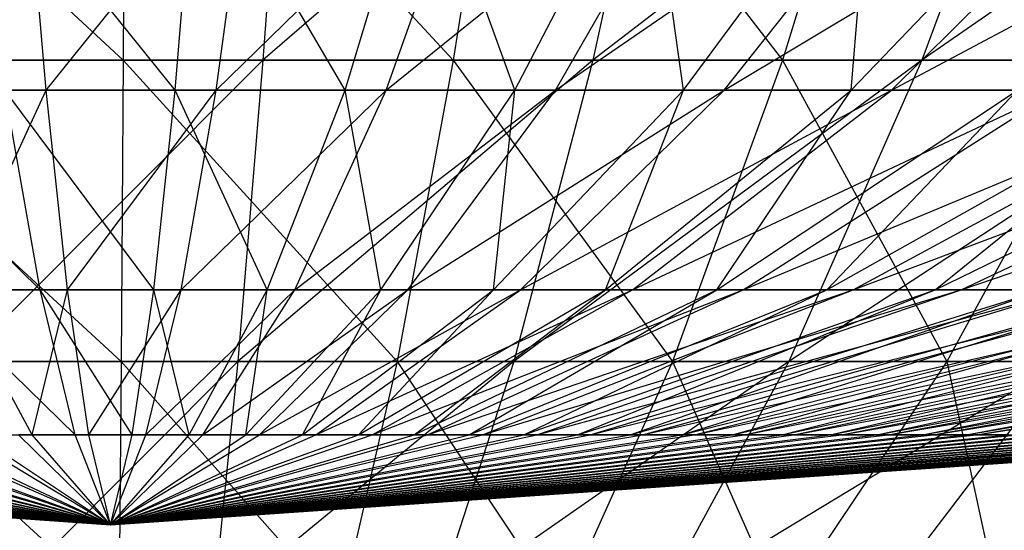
# Model space of a CAD drawing. Extents: x -125 to 125, y -143 to 0.
# Tile 98 of 256: x -0.173 to 1.704, y -141.887 to -140.914. Entities that reach past the tile are written whole.
import ezdxf

# ---------------------------------------------------------------- set-up
doc = ezdxf.new("R2010")
doc.units = 0
doc.header["$LTSCALE"] = 25.4
doc.layers.get('0').update_dxf_attribs({"linetype": 'CONTINUOUS'})

# ---------------------------------------------------------------- blocks, each defined once
blk = doc.blocks.new('NL2500027000_STL_3')
at = {"color": 0}
for p, q in [((-0.7031, -140.3154, 17.3291), (0.0242, -140.9914, 14.9226)), ((-0.7031, -140.3154, 17.3291), (0.0242, -140.9914, 14.9226)), ((0.0281, -140.3154, 17.3433), (0.0242, -140.9914, 14.9226)), ((0.0281, -140.3154, 17.3433), (0.0242, -140.9914, 14.9226)), ((0.0281, -140.3154, 17.3433), (0.6532, -140.9914, 14.9083)), ((0.0281, -140.3154, 17.3433), (0.6532, -140.9914, 14.9083)), ((0.3376, -140.3154, -17.3401), (0.2905, -140.9914, -14.9198)), ((0.3376, -140.3154, -17.3401), (0.2905, -140.9914, -14.9198)), ((1.0683, -140.3154, -17.3104), (0.2905, -140.9914, -14.9198)), ((1.0683, -140.3154, -17.3104), (0.2905, -140.9914, -14.9198)), ((0.7592, -140.3154, 17.3267), (0.6532, -140.9914, 14.9083)), ((0.7592, -140.3154, 17.3267), (0.6532, -140.9914, 14.9083)), ((0.7592, -140.3154, 17.3267), (1.2811, -140.9914, 14.8675)), ((0.7592, -140.3154, 17.3267), (1.2811, -140.9914, 14.8675)), ((1.0683, -140.3154, -17.3104), (0.9192, -140.9914, -14.8943)), ((1.0683, -140.3154, -17.3104), (0.9192, -140.9914, -14.8943)), ((1.7971, -140.3154, -17.25), (0.9192, -140.9914, -14.8943)), ((1.7971, -140.3154, -17.25), (0.9192, -140.9914, -14.8943)), ((1.4889, -140.3154, 17.2793), (1.2811, -140.9914, 14.8675)), ((1.4889, -140.3154, 17.2793), (1.2811, -140.9914, 14.8675)), ((1.7971, -140.3154, -17.25), (1.5462, -140.9914, -14.8423)), ((1.7971, -140.3154, -17.25), (1.5462, -140.9914, -14.8423)), ((2.5227, -140.3154, -17.1589), (1.5462, -140.9914, -14.8423)), ((2.5227, -140.3154, -17.1589), (1.5462, -140.9914, -14.8423)), ((0.123, -141.0482, 7.4324), (-0.2675, -140.5635, 9.8769)), ((0.123, -141.0482, 7.4324), (-0.2675, -140.5635, 9.8769)), ((-0.123, -141.0482, -7.4324), (-0.1636, -140.5635, -9.8792)), ((-0.123, -141.0482, -7.4324), (-0.1636, -140.5635, -9.8792)), ((-0.123, -141.0482, -7.4324), (0.2675, -140.5635, -9.8769)), ((-0.123, -141.0482, -7.4324), (0.2675, -140.5635, -9.8769)), ((0.123, -141.0482, 7.4324), (0.1636, -140.5635, 9.8792)), ((0.123, -141.0482, 7.4324), (0.1636, -140.5635, 9.8792)), ((0.4471, -141.0482, 7.42), (0.1636, -140.5635, 9.8792)), ((0.4471, -141.0482, 7.42), (0.1636, -140.5635, 9.8792)), ((0.2013, -141.0482, -7.4307), (0.2675, -140.5635, -9.8769)), ((0.2013, -141.0482, -7.4307), (0.2675, -140.5635, -9.8769)), ((0.2013, -141.0482, -7.4307), (0.6981, -140.5635, -9.8558)), ((0.2013, -141.0482, -7.4307), (0.6981, -140.5635, -9.8558)), ((0.4471, -141.0482, 7.42), (0.5943, -140.5635, 9.8626)), ((0.4471, -141.0482, 7.42), (0.5943, -140.5635, 9.8626)), ((0.5252, -141.0482, -7.4149), (0.6981, -140.5635, -9.8558)), ((0.5252, -141.0482, -7.4149), (0.6981, -140.5635, -9.8558)), ((0.5252, -141.0482, -7.4149), (1.1273, -140.5635, -9.816)), ((0.5252, -141.0482, -7.4149), (1.1273, -140.5635, -9.816)), ((0.7704, -141.0482, 7.3934), (0.5943, -140.5635, 9.8626)), ((0.7704, -141.0482, 7.3934), (0.5943, -140.5635, 9.8626)), ((0.7704, -141.0482, 7.3934), (1.024, -140.5635, 9.8273)), ((0.7704, -141.0482, 7.3934), (1.024, -140.5635, 9.8273)), ((0.8481, -141.0482, -7.3849), (1.1273, -140.5635, -9.816)), ((0.8481, -141.0482, -7.3849), (1.1273, -140.5635, -9.816)), ((0.8481, -141.0482, -7.3849), (1.5544, -140.5635, -9.7575)), ((0.8481, -141.0482, -7.3849), (1.5544, -140.5635, -9.7575)), ((1.0921, -141.0482, 7.3528), (1.024, -140.5635, 9.8273)), ((1.0921, -141.0482, 7.3528), (1.024, -140.5635, 9.8273)), ((1.0921, -141.0482, 7.3528), (1.4516, -140.5635, 9.7733)), ((1.0921, -141.0482, 7.3528), (1.4516, -140.5635, 9.7733)), ((1.1695, -141.0482, -7.3409), (1.5544, -140.5635, -9.7575)), ((1.1695, -141.0482, -7.3409), (1.5544, -140.5635, -9.7575)), ((1.1695, -141.0482, -7.3409), (1.9786, -140.5635, -9.6804)), ((1.1695, -141.0482, -7.3409), (1.9786, -140.5635, -9.6804)), ((1.4118, -141.0482, 7.2981), (1.8766, -140.5635, 9.7007)), ((1.4118, -141.0482, 7.2981), (1.8766, -140.5635, 9.7007)), ((1.4118, -141.0482, 7.2981), (1.4516, -140.5635, 9.7733)), ((1.4118, -141.0482, 7.2981), (1.4516, -140.5635, 9.7733)), ((1.4885, -141.0482, -7.2829), (1.9786, -140.5635, -9.6804)), ((1.4885, -141.0482, -7.2829), (1.9786, -140.5635, -9.6804)), ((1.4885, -141.0482, -7.2829), (2.3989, -140.5635, -9.5849)), ((1.4885, -141.0482, -7.2829), (2.3989, -140.5635, -9.5849)), ((-0.6049, -140.9914, 14.9104), (0.0242, -140.9914, 14.9226)), ((-0.6049, -140.9914, 14.9104), (0.0242, -140.9914, 14.9226)), ((-0.6049, -140.9914, 14.9104), (0.0202, -141.5653, 12.4757)), ((-0.6049, -140.9914, 14.9104), (0.0202, -141.5653, 12.4757)), ((0.2905, -140.9914, -14.9198), (-0.3388, -140.9914, -14.9188)), ((0.2905, -140.9914, -14.9198), (-0.3388, -140.9914, -14.9188)), ((0.2905, -140.9914, -14.9198), (-0.2832, -141.5653, -12.4725)), ((0.2905, -140.9914, -14.9198), (-0.2832, -141.5653, -12.4725)), ((0.0242, -140.9914, 14.9226), (0.0202, -141.5653, 12.4757)), ((0.0242, -140.9914, 14.9226), (0.0202, -141.5653, 12.4757)), ((0.0242, -140.9914, 14.9226), (0.6532, -140.9914, 14.9083)), ((0.0242, -140.9914, 14.9226), (0.6532, -140.9914, 14.9083)), ((0.0242, -140.9914, 14.9226), (0.5461, -141.5653, 12.4638)), ((0.0242, -140.9914, 14.9226), (0.5461, -141.5653, 12.4638)), ((0.2905, -140.9914, -14.9198), (0.2428, -141.5653, -12.4734)), ((0.2905, -140.9914, -14.9198), (0.2428, -141.5653, -12.4734)), ((0.9192, -140.9914, -14.8943), (0.2428, -141.5653, -12.4734)), ((0.9192, -140.9914, -14.8943), (0.2428, -141.5653, -12.4734)), ((0.9192, -140.9914, -14.8943), (0.2905, -140.9914, -14.9198)), ((0.9192, -140.9914, -14.8943), (0.2905, -140.9914, -14.9198)), ((0.6532, -140.9914, 14.9083), (0.5461, -141.5653, 12.4638)), ((0.6532, -140.9914, 14.9083), (0.5461, -141.5653, 12.4638)), ((0.6532, -140.9914, 14.9083), (1.2811, -140.9914, 14.8675)), ((0.6532, -140.9914, 14.9083), (1.2811, -140.9914, 14.8675)), ((0.6532, -140.9914, 14.9083), (1.0711, -141.5653, 12.4297)), ((0.6532, -140.9914, 14.9083), (1.0711, -141.5653, 12.4297)), ((0.9192, -140.9914, -14.8943), (0.7685, -141.5653, -12.4521)), ((0.9192, -140.9914, -14.8943), (0.7685, -141.5653, -12.4521)), ((1.5462, -140.9914, -14.8423), (0.7685, -141.5653, -12.4521)), ((1.5462, -140.9914, -14.8423), (0.7685, -141.5653, -12.4521)), ((1.5462, -140.9914, -14.8423), (0.9192, -140.9914, -14.8943)), ((1.5462, -140.9914, -14.8423), (0.9192, -140.9914, -14.8943)), ((1.2811, -140.9914, 14.8675), (1.0711, -141.5653, 12.4297)), ((1.2811, -140.9914, 14.8675), (1.0711, -141.5653, 12.4297)), ((1.2811, -140.9914, 14.8675), (1.9068, -140.9914, 14.8003)), ((1.2811, -140.9914, 14.8675), (1.9068, -140.9914, 14.8003)), ((1.2811, -140.9914, 14.8675), (1.5941, -141.5653, 12.3735)), ((1.2811, -140.9914, 14.8675), (1.5941, -141.5653, 12.3735)), ((1.5462, -140.9914, -14.8423), (1.2927, -141.5653, -12.4086)), ((1.5462, -140.9914, -14.8423), (1.2927, -141.5653, -12.4086)), ((2.1706, -140.9914, -14.7639), (1.2927, -141.5653, -12.4086)), ((2.1706, -140.9914, -14.7639), (1.2927, -141.5653, -12.4086)), ((2.1706, -140.9914, -14.7639), (1.5462, -140.9914, -14.8423)), ((2.1706, -140.9914, -14.7639), (1.5462, -140.9914, -14.8423)), ((1.9068, -140.9914, 14.8003), (1.5941, -141.5653, 12.3735)), ((1.9068, -140.9914, 14.8003), (1.5941, -141.5653, 12.3735)), ((-0.1345, -141.4291, 4.9662), (-0.5252, -141.0482, 7.4149)), ((-0.1345, -141.4291, 4.9662), (-0.5252, -141.0482, 7.4149)), ((-0.4471, -141.0482, -7.42), (-0.123, -141.0482, -7.4324)), ((-0.4471, -141.0482, -7.42), (-0.123, -141.0482, -7.4324)), ((-0.2988, -141.4291, -4.9591), (-0.123, -141.0482, -7.4324)), ((-0.2988, -141.4291, -4.9591), (-0.123, -141.0482, -7.4324)), ((0.123, -141.0482, 7.4324), (-0.2013, -141.0482, 7.4307)), ((0.123, -141.0482, 7.4324), (-0.2013, -141.0482, 7.4307)), ((0.0822, -141.4291, 4.9674), (-0.2013, -141.0482, 7.4307)), ((0.0822, -141.4291, 4.9674), (-0.2013, -141.0482, 7.4307)), ((-0.1345, -141.4291, 4.9662), (-0.2013, -141.0482, 7.4307)), ((-0.1345, -141.4291, 4.9662), (-0.2013, -141.0482, 7.4307)), ((-0.0822, -141.4291, -4.9674), (-0.123, -141.0482, -7.4324)), ((-0.123, -141.0482, -7.4324), (0.2013, -141.0482, -7.4307)), ((-0.123, -141.0482, -7.4324), (0.2013, -141.0482, -7.4307)), ((-0.0822, -141.4291, -4.9674), (-0.123, -141.0482, -7.4324)), ((-0.0822, -141.4291, -4.9674), (0.2013, -141.0482, -7.4307)), ((-0.0822, -141.4291, -4.9674), (0.2013, -141.0482, -7.4307)), ((0.0822, -141.4291, 4.9674), (0.123, -141.0482, 7.4324)), ((0.0822, -141.4291, 4.9674), (0.123, -141.0482, 7.4324)), ((0.4471, -141.0482, 7.42), (0.123, -141.0482, 7.4324)), ((0.4471, -141.0482, 7.42), (0.123, -141.0482, 7.4324)), ((0.2988, -141.4291, 4.9591), (0.123, -141.0482, 7.4324)), ((0.2988, -141.4291, 4.9591), (0.123, -141.0482, 7.4324)), ((0.1345, -141.4291, -4.9662), (0.2013, -141.0482, -7.4307)), ((0.1345, -141.4291, -4.9662), (0.2013, -141.0482, -7.4307)), ((0.1345, -141.4291, -4.9662), (0.5252, -141.0482, -7.4149)), ((0.1345, -141.4291, -4.9662), (0.5252, -141.0482, -7.4149)), ((0.2013, -141.0482, -7.4307), (0.5252, -141.0482, -7.4149)), ((0.2013, -141.0482, -7.4307), (0.5252, -141.0482, -7.4149)), ((0.2988, -141.4291, 4.9591), (0.4471, -141.0482, 7.42)), ((0.2988, -141.4291, 4.9591), (0.4471, -141.0482, 7.42)), ((0.351, -141.4291, -4.9556), (0.5252, -141.0482, -7.4149)), ((0.351, -141.4291, -4.9556), (0.5252, -141.0482, -7.4149)), ((0.351, -141.4291, -4.9556), (0.8481, -141.0482, -7.3849)), ((0.351, -141.4291, -4.9556), (0.8481, -141.0482, -7.3849)), ((0.7704, -141.0482, 7.3934), (0.4471, -141.0482, 7.42)), ((0.7704, -141.0482, 7.3934), (0.4471, -141.0482, 7.42)), ((0.5149, -141.4291, 4.9413), (0.4471, -141.0482, 7.42)), ((0.5149, -141.4291, 4.9413), (0.4471, -141.0482, 7.42)), ((0.5149, -141.4291, 4.9413), (0.7704, -141.0482, 7.3934)), ((0.5149, -141.4291, 4.9413), (0.7704, -141.0482, 7.3934)), ((0.5252, -141.0482, -7.4149), (0.8481, -141.0482, -7.3849)), ((0.5252, -141.0482, -7.4149), (0.8481, -141.0482, -7.3849)), ((0.5668, -141.4291, -4.9356), (0.8481, -141.0482, -7.3849)), ((0.5668, -141.4291, -4.9356), (0.8481, -141.0482, -7.3849)), ((0.5668, -141.4291, -4.9356), (1.1695, -141.0482, -7.3409)), ((0.5668, -141.4291, -4.9356), (1.1695, -141.0482, -7.3409)), ((0.7299, -141.4291, 4.9141), (1.0921, -141.0482, 7.3528)), ((0.7299, -141.4291, 4.9141), (1.0921, -141.0482, 7.3528)), ((0.7299, -141.4291, 4.9141), (0.7704, -141.0482, 7.3934)), ((0.7299, -141.4291, 4.9141), (0.7704, -141.0482, 7.3934)), ((1.0921, -141.0482, 7.3528), (0.7704, -141.0482, 7.3934)), ((1.0921, -141.0482, 7.3528), (0.7704, -141.0482, 7.3934)), ((0.7816, -141.4291, -4.9062), (1.1695, -141.0482, -7.3409)), ((0.7816, -141.4291, -4.9062), (1.1695, -141.0482, -7.3409)), ((0.7816, -141.4291, -4.9062), (1.4885, -141.0482, -7.2829)), ((0.7816, -141.4291, -4.9062), (1.4885, -141.0482, -7.2829)), ((0.8481, -141.0482, -7.3849), (1.1695, -141.0482, -7.3409)), ((0.8481, -141.0482, -7.3849), (1.1695, -141.0482, -7.3409)), ((0.9436, -141.4291, 4.8776), (1.4118, -141.0482, 7.2981)), ((0.9436, -141.4291, 4.8776), (1.4118, -141.0482, 7.2981)), ((0.9436, -141.4291, 4.8776), (1.0921, -141.0482, 7.3528)), ((0.9436, -141.4291, 4.8776), (1.0921, -141.0482, 7.3528)), ((0.9948, -141.4291, -4.8674), (1.4885, -141.0482, -7.2829)), ((0.9948, -141.4291, -4.8674), (1.4885, -141.0482, -7.2829)), ((0.9948, -141.4291, -4.8674), (1.8048, -141.0482, -7.211)), ((0.9948, -141.4291, -4.8674), (1.8048, -141.0482, -7.211)), ((1.4118, -141.0482, 7.2981), (1.0921, -141.0482, 7.3528)), ((1.4118, -141.0482, 7.2981), (1.0921, -141.0482, 7.3528)), ((1.1554, -141.4291, 4.8318), (1.7288, -141.0482, 7.2296)), ((1.1554, -141.4291, 4.8318), (1.7288, -141.0482, 7.2296)), ((1.1554, -141.4291, 4.8318), (1.4118, -141.0482, 7.2981)), ((1.1554, -141.4291, 4.8318), (1.4118, -141.0482, 7.2981)), ((1.1695, -141.0482, -7.3409), (1.4885, -141.0482, -7.2829)), ((1.1695, -141.0482, -7.3409), (1.4885, -141.0482, -7.2829)), ((1.2062, -141.4291, -4.8194), (1.8048, -141.0482, -7.211)), ((1.2062, -141.4291, -4.8194), (1.8048, -141.0482, -7.211)), ((1.2062, -141.4291, -4.8194), (2.1176, -141.0482, -7.1254)), ((1.2062, -141.4291, -4.8194), (2.1176, -141.0482, -7.1254)), ((1.3651, -141.4291, 4.7768), (2.0425, -141.0482, 7.1473)), ((1.3651, -141.4291, 4.7768), (2.0425, -141.0482, 7.1473)), ((1.3651, -141.4291, 4.7768), (1.7288, -141.0482, 7.2296)), ((1.3651, -141.4291, 4.7768), (1.7288, -141.0482, 7.2296)), ((1.7288, -141.0482, 7.2296), (1.4118, -141.0482, 7.2981)), ((1.7288, -141.0482, 7.2296), (1.4118, -141.0482, 7.2981)), ((1.4153, -141.4291, -4.7622), (2.1176, -141.0482, -7.1254)), ((1.4153, -141.4291, -4.7622), (2.1176, -141.0482, -7.1254)), ((1.4153, -141.4291, -4.7622), (2.4264, -141.0482, -7.0263)), ((1.4153, -141.4291, -4.7622), (2.4264, -141.0482, -7.0263)), ((1.4885, -141.0482, -7.2829), (1.8048, -141.0482, -7.211)), ((1.4885, -141.0482, -7.2829), (1.8048, -141.0482, -7.211)), ((1.5721, -141.4291, 4.7127), (2.3523, -141.0482, 7.0514)), ((1.5721, -141.4291, 4.7127), (2.3523, -141.0482, 7.0514)), ((1.5721, -141.4291, 4.7127), (2.0425, -141.0482, 7.1473)), ((1.5721, -141.4291, 4.7127), (2.0425, -141.0482, 7.1473)), ((1.6217, -141.4291, -4.6959), (2.4264, -141.0482, -7.0263)), ((1.6217, -141.4291, -4.6959), (2.4264, -141.0482, -7.0263)), ((1.6217, -141.4291, -4.6959), (2.7306, -141.0482, -6.9138)), ((1.6217, -141.4291, -4.6959), (2.7306, -141.0482, -6.9138)), ((-0.1345, -141.4291, 4.9662), (-0.351, -141.4291, 4.9556)), ((-0.1345, -141.4291, 4.9662), (-0.351, -141.4291, 4.9556)), ((-0.0674, -141.7054, 2.4878), (-0.351, -141.4291, 4.9556)), ((-0.0674, -141.7054, 2.4878), (-0.351, -141.4291, 4.9556)), ((-0.1497, -141.7054, -2.4843), (-0.2988, -141.4291, -4.9591)), ((-0.2988, -141.4291, -4.9591), (-0.0822, -141.4291, -4.9674)), ((-0.2988, -141.4291, -4.9591), (-0.0822, -141.4291, -4.9674)), ((-0.1497, -141.7054, -2.4843), (-0.2988, -141.4291, -4.9591)), ((-0.1497, -141.7054, -2.4843), (-0.0822, -141.4291, -4.9674)), ((-0.1497, -141.7054, -2.4843), (-0.0822, -141.4291, -4.9674)), ((0.0822, -141.4291, 4.9674), (-0.1345, -141.4291, 4.9662)), ((0.0822, -141.4291, 4.9674), (-0.1345, -141.4291, 4.9662)), ((0.0412, -141.7054, 2.4884), (-0.1345, -141.4291, 4.9662)), ((0.0412, -141.7054, 2.4884), (-0.1345, -141.4291, 4.9662)), ((-0.0674, -141.7054, 2.4878), (-0.1345, -141.4291, 4.9662)), ((-0.0674, -141.7054, 2.4878), (-0.1345, -141.4291, 4.9662)), ((-0.0412, -141.7054, -2.4884), (-0.0822, -141.4291, -4.9674)), ((-0.0822, -141.4291, -4.9674), (0.1345, -141.4291, -4.9662)), ((-0.0822, -141.4291, -4.9674), (0.1345, -141.4291, -4.9662)), ((-0.0412, -141.7054, -2.4884), (-0.0822, -141.4291, -4.9674)), ((-0.0412, -141.7054, -2.4884), (0.1345, -141.4291, -4.9662)), ((-0.0412, -141.7054, -2.4884), (0.1345, -141.4291, -4.9662)), ((0.0412, -141.7054, 2.4884), (0.0822, -141.4291, 4.9674)), ((0.0412, -141.7054, 2.4884), (0.0822, -141.4291, 4.9674)), ((0.0674, -141.7054, -2.4878), (0.1345, -141.4291, -4.9662)), ((0.0674, -141.7054, -2.4878), (0.1345, -141.4291, -4.9662)), ((0.0674, -141.7054, -2.4878), (0.351, -141.4291, -4.9556)), ((0.0674, -141.7054, -2.4878), (0.351, -141.4291, -4.9556)), ((0.2988, -141.4291, 4.9591), (0.0822, -141.4291, 4.9674)), ((0.2988, -141.4291, 4.9591), (0.0822, -141.4291, 4.9674)), ((0.1497, -141.7054, 2.4843), (0.0822, -141.4291, 4.9674)), ((0.1497, -141.7054, 2.4843), (0.0822, -141.4291, 4.9674)), ((0.1345, -141.4291, -4.9662), (0.351, -141.4291, -4.9556)), ((0.1345, -141.4291, -4.9662), (0.351, -141.4291, -4.9556)), ((0.1497, -141.7054, 2.4843), (0.2988, -141.4291, 4.9591)), ((0.1497, -141.7054, 2.4843), (0.2988, -141.4291, 4.9591)), ((0.1758, -141.7054, -2.4825), (0.351, -141.4291, -4.9556)), ((0.1758, -141.7054, -2.4825), (0.351, -141.4291, -4.9556)), ((0.1758, -141.7054, -2.4825), (0.5668, -141.4291, -4.9356)), ((0.1758, -141.7054, -2.4825), (0.5668, -141.4291, -4.9356)), ((0.2579, -141.7054, 2.4754), (0.5149, -141.4291, 4.9413)), ((0.2579, -141.7054, 2.4754), (0.5149, -141.4291, 4.9413)), ((0.2579, -141.7054, 2.4754), (0.2988, -141.4291, 4.9591)), ((0.2579, -141.7054, 2.4754), (0.2988, -141.4291, 4.9591)), ((0.284, -141.7054, -2.4725), (0.5668, -141.4291, -4.9356)), ((0.284, -141.7054, -2.4725), (0.5668, -141.4291, -4.9356)), ((0.284, -141.7054, -2.4725), (0.7816, -141.4291, -4.9062)), ((0.284, -141.7054, -2.4725), (0.7816, -141.4291, -4.9062)), ((0.5149, -141.4291, 4.9413), (0.2988, -141.4291, 4.9591)), ((0.5149, -141.4291, 4.9413), (0.2988, -141.4291, 4.9591)), ((0.351, -141.4291, -4.9556), (0.5668, -141.4291, -4.9356)), ((0.351, -141.4291, -4.9556), (0.5668, -141.4291, -4.9356)), ((0.3656, -141.7054, 2.4618), (0.7299, -141.4291, 4.9141)), ((0.3656, -141.7054, 2.4618), (0.7299, -141.4291, 4.9141)), ((0.3656, -141.7054, 2.4618), (0.5149, -141.4291, 4.9413)), ((0.3656, -141.7054, 2.4618), (0.5149, -141.4291, 4.9413)), ((0.3915, -141.7054, -2.4578), (0.7816, -141.4291, -4.9062)), ((0.3915, -141.7054, -2.4578), (0.7816, -141.4291, -4.9062)), ((0.3915, -141.7054, -2.4578), (0.9948, -141.4291, -4.8674)), ((0.3915, -141.7054, -2.4578), (0.9948, -141.4291, -4.8674)), ((0.4727, -141.7054, 2.4435), (0.9436, -141.4291, 4.8776)), ((0.4727, -141.7054, 2.4435), (0.9436, -141.4291, 4.8776)), ((0.4727, -141.7054, 2.4435), (0.7299, -141.4291, 4.9141)), ((0.4727, -141.7054, 2.4435), (0.7299, -141.4291, 4.9141)), ((0.4984, -141.7054, -2.4383), (0.9948, -141.4291, -4.8674)), ((0.4984, -141.7054, -2.4383), (0.9948, -141.4291, -4.8674)), ((0.4984, -141.7054, -2.4383), (1.2062, -141.4291, -4.8194)), ((0.4984, -141.7054, -2.4383), (1.2062, -141.4291, -4.8194)), ((0.7299, -141.4291, 4.9141), (0.5149, -141.4291, 4.9413)), ((0.7299, -141.4291, 4.9141), (0.5149, -141.4291, 4.9413)), ((0.5668, -141.4291, -4.9356), (0.7816, -141.4291, -4.9062)), ((0.5668, -141.4291, -4.9356), (0.7816, -141.4291, -4.9062)), ((0.5788, -141.7054, 2.4205), (1.1554, -141.4291, 4.8318)), ((0.5788, -141.7054, 2.4205), (1.1554, -141.4291, 4.8318)), ((0.5788, -141.7054, 2.4205), (0.9436, -141.4291, 4.8776)), ((0.5788, -141.7054, 2.4205), (0.9436, -141.4291, 4.8776)), ((0.6043, -141.7054, -2.4143), (1.2062, -141.4291, -4.8194)), ((0.6043, -141.7054, -2.4143), (1.2062, -141.4291, -4.8194)), ((0.6043, -141.7054, -2.4143), (1.4153, -141.4291, -4.7622)), ((0.6043, -141.7054, -2.4143), (1.4153, -141.4291, -4.7622)), ((0.6838, -141.7054, 2.393), (1.3651, -141.4291, 4.7768)), ((0.6838, -141.7054, 2.393), (1.3651, -141.4291, 4.7768)), ((0.6838, -141.7054, 2.393), (1.1554, -141.4291, 4.8318)), ((0.6838, -141.7054, 2.393), (1.1554, -141.4291, 4.8318)), ((0.709, -141.7054, -2.3856), (1.4153, -141.4291, -4.7622)), ((0.709, -141.7054, -2.3856), (1.4153, -141.4291, -4.7622)), ((0.709, -141.7054, -2.3856), (1.6217, -141.4291, -4.6959)), ((0.709, -141.7054, -2.3856), (1.6217, -141.4291, -4.6959)), ((0.9436, -141.4291, 4.8776), (0.7299, -141.4291, 4.9141)), ((0.9436, -141.4291, 4.8776), (0.7299, -141.4291, 4.9141)), ((0.7816, -141.4291, -4.9062), (0.9948, -141.4291, -4.8674)), ((0.7816, -141.4291, -4.9062), (0.9948, -141.4291, -4.8674)), ((0.7876, -141.7054, 2.3609), (1.5721, -141.4291, 4.7127)), ((0.7876, -141.7054, 2.3609), (1.5721, -141.4291, 4.7127)), ((0.7876, -141.7054, 2.3609), (1.3651, -141.4291, 4.7768)), ((0.7876, -141.7054, 2.3609), (1.3651, -141.4291, 4.7768)), ((0.8124, -141.7054, -2.3524), (1.6217, -141.4291, -4.6959)), ((0.8124, -141.7054, -2.3524), (1.6217, -141.4291, -4.6959)), ((0.8124, -141.7054, -2.3524), (1.825, -141.4291, -4.6207)), ((0.8124, -141.7054, -2.3524), (1.825, -141.4291, -4.6207)), ((0.8898, -141.7054, 2.3243), (1.7762, -141.4291, 4.6397)), ((0.8898, -141.7054, 2.3243), (1.7762, -141.4291, 4.6397)), ((0.8898, -141.7054, 2.3243), (1.5721, -141.4291, 4.7127)), ((0.8898, -141.7054, 2.3243), (1.5721, -141.4291, 4.7127)), ((0.9142, -141.7054, -2.3148), (1.825, -141.4291, -4.6207)), ((0.9142, -141.7054, -2.3148), (1.825, -141.4291, -4.6207)), ((0.9142, -141.7054, -2.3148), (2.0248, -141.4291, -4.5367)), ((0.9142, -141.7054, -2.3148), (2.0248, -141.4291, -4.5367)), ((1.1554, -141.4291, 4.8318), (0.9436, -141.4291, 4.8776)), ((1.1554, -141.4291, 4.8318), (0.9436, -141.4291, 4.8776)), ((0.9903, -141.7054, 2.2832), (1.9769, -141.4291, 4.5578)), ((0.9903, -141.7054, 2.2832), (1.9769, -141.4291, 4.5578)), ((0.9903, -141.7054, 2.2832), (1.7762, -141.4291, 4.6397)), ((0.9903, -141.7054, 2.2832), (1.7762, -141.4291, 4.6397)), ((0.9948, -141.4291, -4.8674), (1.2062, -141.4291, -4.8194)), ((0.9948, -141.4291, -4.8674), (1.2062, -141.4291, -4.8194)), ((1.0143, -141.7054, -2.2727), (2.0248, -141.4291, -4.5367)), ((1.0143, -141.7054, -2.2727), (2.0248, -141.4291, -4.5367)), ((1.0143, -141.7054, -2.2727), (2.2207, -141.4291, -4.4441)), ((1.0143, -141.7054, -2.2727), (2.2207, -141.4291, -4.4441)), ((1.089, -141.7054, 2.2379), (2.1738, -141.4291, 4.4672)), ((1.089, -141.7054, 2.2379), (2.1738, -141.4291, 4.4672)), ((1.089, -141.7054, 2.2379), (1.9769, -141.4291, 4.5578)), ((1.089, -141.7054, 2.2379), (1.9769, -141.4291, 4.5578)), ((1.1125, -141.7054, -2.2263), (2.2207, -141.4291, -4.4441)), ((1.1125, -141.7054, -2.2263), (2.2207, -141.4291, -4.4441)), ((1.1125, -141.7054, -2.2263), (2.4125, -141.4291, -4.343)), ((1.1125, -141.7054, -2.2263), (2.4125, -141.4291, -4.343)), ((1.3651, -141.4291, 4.7768), (1.1554, -141.4291, 4.8318)), ((1.3651, -141.4291, 4.7768), (1.1554, -141.4291, 4.8318)), ((1.1856, -141.7054, 2.1882), (2.3666, -141.4291, 4.3681)), ((1.1856, -141.7054, 2.1882), (2.3666, -141.4291, 4.3681)), ((1.1856, -141.7054, 2.1882), (2.1738, -141.4291, 4.4672)), ((1.1856, -141.7054, 2.1882), (2.1738, -141.4291, 4.4672)), ((1.2062, -141.4291, -4.8194), (1.4153, -141.4291, -4.7622)), ((1.2062, -141.4291, -4.8194), (1.4153, -141.4291, -4.7622)), ((1.2085, -141.7054, -2.1756), (2.4125, -141.4291, -4.343)), ((1.2085, -141.7054, -2.1756), (2.4125, -141.4291, -4.343)), ((1.2085, -141.7054, -2.1756), (2.5996, -141.4291, -4.2336)), ((1.2085, -141.7054, -2.1756), (2.5996, -141.4291, -4.2336)), ((1.2799, -141.7054, 2.1344), (2.5549, -141.4291, 4.2607)), ((1.2799, -141.7054, 2.1344), (2.5549, -141.4291, 4.2607)), ((1.2799, -141.7054, 2.1344), (2.3666, -141.4291, 4.3681)), ((1.2799, -141.7054, 2.1344), (2.3666, -141.4291, 4.3681)), ((1.3023, -141.7054, -2.1208), (2.5996, -141.4291, -4.2336)), ((1.3023, -141.7054, -2.1208), (2.5996, -141.4291, -4.2336)), ((1.3023, -141.7054, -2.1208), (2.7818, -141.4291, -4.1162)), ((1.3023, -141.7054, -2.1208), (2.7818, -141.4291, -4.1162)), ((1.5721, -141.4291, 4.7127), (1.3651, -141.4291, 4.7768)), ((1.5721, -141.4291, 4.7127), (1.3651, -141.4291, 4.7768)), ((1.3718, -141.7054, 2.0766), (2.7383, -141.4291, 4.1453)), ((1.3718, -141.7054, 2.0766), (2.7383, -141.4291, 4.1453)), ((1.3718, -141.7054, 2.0766), (2.5549, -141.4291, 4.2607)), ((1.3718, -141.7054, 2.0766), (2.5549, -141.4291, 4.2607)), ((1.3936, -141.7054, -2.062), (2.7818, -141.4291, -4.1162)), ((1.3936, -141.7054, -2.062), (2.7818, -141.4291, -4.1162)), ((1.3936, -141.7054, -2.062), (2.9587, -141.4291, -3.9909)), ((1.3936, -141.7054, -2.062), (2.9587, -141.4291, -3.9909)), ((1.4153, -141.4291, -4.7622), (1.6217, -141.4291, -4.6959)), ((1.4153, -141.4291, -4.7622), (1.6217, -141.4291, -4.6959)), ((1.461, -141.7054, 2.0148), (2.9165, -141.4291, 4.0219)), ((1.461, -141.7054, 2.0148), (2.9165, -141.4291, 4.0219)), ((1.461, -141.7054, 2.0148), (2.7383, -141.4291, 4.1453)), ((1.461, -141.7054, 2.0148), (2.7383, -141.4291, 4.1453)), ((1.4822, -141.7054, -1.9993), (2.9587, -141.4291, -3.9909)), ((1.4822, -141.7054, -1.9993), (2.9587, -141.4291, -3.9909)), ((1.4822, -141.7054, -1.9993), (3.13, -141.4291, -3.8581)), ((1.4822, -141.7054, -1.9993), (3.13, -141.4291, -3.8581)), ((1.5475, -141.7054, 1.9491), (3.0892, -141.4291, 3.8908)), ((1.5475, -141.7054, 1.9491), (3.0892, -141.4291, 3.8908)), ((1.5475, -141.7054, 1.9491), (2.9165, -141.4291, 4.0219)), ((1.5475, -141.7054, 1.9491), (2.9165, -141.4291, 4.0219)), ((1.568, -141.7054, -1.9327), (3.13, -141.4291, -3.8581)), ((1.568, -141.7054, -1.9327), (3.13, -141.4291, -3.8581)), ((1.568, -141.7054, -1.9327), (3.2953, -141.4291, -3.7179)), ((1.568, -141.7054, -1.9327), (3.2953, -141.4291, -3.7179)), ((1.7762, -141.4291, 4.6397), (1.5721, -141.4291, 4.7127)), ((1.7762, -141.4291, 4.6397), (1.5721, -141.4291, 4.7127)), ((1.6217, -141.4291, -4.6959), (1.825, -141.4291, -4.6207)), ((1.6217, -141.4291, -4.6959), (1.825, -141.4291, -4.6207)), ((1.6311, -141.7054, 1.8798), (3.256, -141.4291, 3.7524)), ((1.6311, -141.7054, 1.8798), (3.256, -141.4291, 3.7524)), ((1.6311, -141.7054, 1.8798), (3.0892, -141.4291, 3.8908)), ((1.6311, -141.7054, 1.8798), (3.0892, -141.4291, 3.8908)), ((1.6508, -141.7054, -1.8625), (3.2953, -141.4291, -3.7179)), ((1.6508, -141.7054, -1.8625), (3.2953, -141.4291, -3.7179)), ((1.6508, -141.7054, -1.8625), (3.4543, -141.4291, -3.5706)), ((1.6508, -141.7054, -1.8625), (3.4543, -141.4291, -3.5706)), ((-0.5058, -141.5653, 12.4655), (0.0202, -141.5653, 12.4757)), ((-0.5058, -141.5653, 12.4655), (0.0202, -141.5653, 12.4757)), ((-0.5058, -141.5653, 12.4655), (0.0162, -142.0363, 10.007)), ((-0.5058, -141.5653, 12.4655), (0.0162, -142.0363, 10.007)), ((0.2428, -141.5653, -12.4734), (-0.2832, -141.5653, -12.4725)), ((0.2428, -141.5653, -12.4734), (-0.2832, -141.5653, -12.4725)), ((0.2428, -141.5653, -12.4734), (-0.2272, -142.0363, -10.0044)), ((0.2428, -141.5653, -12.4734), (-0.2272, -142.0363, -10.0044)), ((0.0202, -141.5653, 12.4757), (0.0162, -142.0363, 10.007)), ((0.0202, -141.5653, 12.4757), (0.0162, -142.0363, 10.007)), ((0.0202, -141.5653, 12.4757), (0.5461, -141.5653, 12.4638)), ((0.0202, -141.5653, 12.4757), (0.5461, -141.5653, 12.4638)), ((0.0202, -141.5653, 12.4757), (0.438, -142.0363, 9.9974)), ((0.0202, -141.5653, 12.4757), (0.438, -142.0363, 9.9974)), ((0.2428, -141.5653, -12.4734), (0.1948, -142.0363, -10.0051)), ((0.2428, -141.5653, -12.4734), (0.1948, -142.0363, -10.0051)), ((0.7685, -141.5653, -12.4521), (0.1948, -142.0363, -10.0051)), ((0.7685, -141.5653, -12.4521), (0.1948, -142.0363, -10.0051)), ((0.7685, -141.5653, -12.4521), (0.2428, -141.5653, -12.4734)), ((0.7685, -141.5653, -12.4521), (0.2428, -141.5653, -12.4734)), ((0.5461, -141.5653, 12.4638), (0.438, -142.0363, 9.9974)), ((0.5461, -141.5653, 12.4638), (0.438, -142.0363, 9.9974)), ((0.5461, -141.5653, 12.4638), (1.0711, -141.5653, 12.4297)), ((0.5461, -141.5653, 12.4638), (1.0711, -141.5653, 12.4297)), ((0.5461, -141.5653, 12.4638), (0.8591, -142.0363, 9.97)), ((0.5461, -141.5653, 12.4638), (0.8591, -142.0363, 9.97)), ((0.7685, -141.5653, -12.4521), (0.6164, -142.0363, -9.988)), ((0.7685, -141.5653, -12.4521), (0.6164, -142.0363, -9.988)), ((1.2927, -141.5653, -12.4086), (0.6164, -142.0363, -9.988)), ((1.2927, -141.5653, -12.4086), (0.6164, -142.0363, -9.988)), ((1.2927, -141.5653, -12.4086), (0.7685, -141.5653, -12.4521)), ((1.2927, -141.5653, -12.4086), (0.7685, -141.5653, -12.4521)), ((1.0711, -141.5653, 12.4297), (0.8591, -142.0363, 9.97)), ((1.0711, -141.5653, 12.4297), (0.8591, -142.0363, 9.97)), ((1.2927, -141.5653, -12.4086), (1.0369, -142.0363, -9.9531)), ((1.2927, -141.5653, -12.4086), (1.0369, -142.0363, -9.9531)), ((1.8147, -141.5653, -12.3431), (1.0369, -142.0363, -9.9531)), ((1.8147, -141.5653, -12.3431), (1.0369, -142.0363, -9.9531)), ((1.0711, -141.5653, 12.4297), (1.5941, -141.5653, 12.3735)), ((1.0711, -141.5653, 12.4297), (1.5941, -141.5653, 12.3735)), ((1.0711, -141.5653, 12.4297), (1.2786, -142.0363, 9.9249)), ((1.0711, -141.5653, 12.4297), (1.2786, -142.0363, 9.9249)), ((1.5941, -141.5653, 12.3735), (1.2786, -142.0363, 9.9249)), ((1.5941, -141.5653, 12.3735), (1.2786, -142.0363, 9.9249)), ((1.8147, -141.5653, -12.3431), (1.2927, -141.5653, -12.4086)), ((1.8147, -141.5653, -12.3431), (1.2927, -141.5653, -12.4086)), ((1.8147, -141.5653, -12.3431), (1.4556, -142.0363, -9.9005)), ((1.8147, -141.5653, -12.3431), (1.4556, -142.0363, -9.9005)), ((1.5941, -141.5653, 12.3735), (2.1143, -141.5653, 12.2953)), ((1.5941, -141.5653, 12.3735), (2.1143, -141.5653, 12.2953)), ((1.5941, -141.5653, 12.3735), (1.6959, -142.0363, 9.8622)), ((1.5941, -141.5653, 12.3735), (1.6959, -142.0363, 9.8622)), ((0, -141.8767), (-2.4884, -141.7054, 0.0412)), ((0, -141.8767), (-2.4884, -141.7054, 0.0412)), ((-2.4878, -141.7054, -0.0674), (0, -141.8767)), ((-2.4878, -141.7054, -0.0674), (0, -141.8767)), ((0, -141.8767), (-2.4843, -141.7054, 0.1497)), ((0, -141.8767), (-2.4843, -141.7054, 0.1497)), ((0, -141.8767), (-2.4825, -141.7054, -0.1758)), ((0, -141.8767), (-2.4825, -141.7054, -0.1758)), ((-2.4754, -141.7054, 0.2579), (0, -141.8767)), ((-2.4754, -141.7054, 0.2579), (0, -141.8767)), ((0, -141.8767), (-2.4725, -141.7054, -0.284)), ((0, -141.8767), (-2.4725, -141.7054, -0.284)), ((-2.4618, -141.7054, 0.3656), (0, -141.8767)), ((-2.4618, -141.7054, 0.3656), (0, -141.8767)), ((-2.4578, -141.7054, -0.3915), (0, -141.8767)), ((-2.4578, -141.7054, -0.3915), (0, -141.8767)), ((0, -141.8767), (-2.4435, -141.7054, 0.4727)), ((0, -141.8767), (-2.4435, -141.7054, 0.4727)), ((-2.4383, -141.7054, -0.4984), (0, -141.8767)), ((-2.4383, -141.7054, -0.4984), (0, -141.8767)), ((-2.4205, -141.7054, 0.5788), (0, -141.8767)), ((-2.4205, -141.7054, 0.5788), (0, -141.8767)), ((0, -141.8767), (-2.4143, -141.7054, -0.6043)), ((0, -141.8767), (-2.4143, -141.7054, -0.6043)), ((-2.393, -141.7054, 0.6838), (0, -141.8767)), ((-2.393, -141.7054, 0.6838), (0, -141.8767)), ((0, -141.8767), (-2.3856, -141.7054, -0.709)), ((0, -141.8767), (-2.3856, -141.7054, -0.709)), ((0, -141.8767), (-2.3609, -141.7054, 0.7876)), ((0, -141.8767), (-2.3609, -141.7054, 0.7876)), ((-2.3524, -141.7054, -0.8124), (0, -141.8767)), ((-2.3524, -141.7054, -0.8124), (0, -141.8767)), ((0, -141.8767), (-2.3243, -141.7054, 0.8898)), ((0, -141.8767), (-2.3243, -141.7054, 0.8898)), ((-2.3148, -141.7054, -0.9142), (0, -141.8767)), ((-2.3148, -141.7054, -0.9142), (0, -141.8767)), ((0, -141.8767), (-2.2832, -141.7054, 0.9903)), ((0, -141.8767), (-2.2832, -141.7054, 0.9903)), ((-2.2727, -141.7054, -1.0143), (0, -141.8767)), ((-2.2727, -141.7054, -1.0143), (0, -141.8767)), ((0, -141.8767), (-2.2379, -141.7054, 1.089)), ((0, -141.8767), (-2.2379, -141.7054, 1.089)), ((0, -141.8767), (-2.2263, -141.7054, -1.1125)), ((0, -141.8767), (-2.2263, -141.7054, -1.1125)), ((0, -141.8767), (-2.1882, -141.7054, 1.1856)), ((0, -141.8767), (-2.1882, -141.7054, 1.1856)), ((0, -141.8767), (-2.1756, -141.7054, -1.2085)), ((0, -141.8767), (-2.1756, -141.7054, -1.2085)), ((0, -141.8767), (-2.1344, -141.7054, 1.2799)), ((0, -141.8767), (-2.1344, -141.7054, 1.2799)), ((0, -141.8767), (-2.1208, -141.7054, -1.3023)), ((0, -141.8767), (-2.1208, -141.7054, -1.3023)), ((0, -141.8767), (-2.0766, -141.7054, 1.3718)), ((0, -141.8767), (-2.0766, -141.7054, 1.3718)), ((0, -141.8767), (-2.062, -141.7054, -1.3936)), ((0, -141.8767), (-2.062, -141.7054, -1.3936)), ((0, -141.8767), (-2.0148, -141.7054, 1.461)), ((0, -141.8767), (-2.0148, -141.7054, 1.461)), ((0, -141.8767), (-1.9993, -141.7054, -1.4822)), ((0, -141.8767), (-1.9993, -141.7054, -1.4822)), ((0, -141.8767), (-1.9491, -141.7054, 1.5475)), ((0, -141.8767), (-1.9491, -141.7054, 1.5475)), ((0, -141.8767), (-1.9327, -141.7054, -1.568)), ((0, -141.8767), (-1.9327, -141.7054, -1.568)), ((0, -141.8767), (-1.8798, -141.7054, 1.6311)), ((0, -141.8767), (-1.8798, -141.7054, 1.6311)), ((0, -141.8767), (-1.8625, -141.7054, -1.6508)), ((0, -141.8767), (-1.8625, -141.7054, -1.6508)), ((0, -141.8767), (-1.8068, -141.7054, 1.7115)), ((0, -141.8767), (-1.8068, -141.7054, 1.7115)), ((0, -141.8767), (-1.7887, -141.7054, -1.7304)), ((0, -141.8767), (-1.7887, -141.7054, -1.7304)), ((0, -141.8767), (-1.7304, -141.7054, 1.7887)), ((0, -141.8767), (-1.7304, -141.7054, 1.7887)), ((0, -141.8767), (-1.7115, -141.7054, -1.8068)), ((0, -141.8767), (-1.7115, -141.7054, -1.8068)), ((0, -141.8767), (-1.6508, -141.7054, 1.8625)), ((0, -141.8767), (-1.6508, -141.7054, 1.8625)), ((0, -141.8767), (-1.6311, -141.7054, -1.8798)), ((0, -141.8767), (-1.6311, -141.7054, -1.8798)), ((0, -141.8767), (-1.568, -141.7054, 1.9327)), ((0, -141.8767), (-1.568, -141.7054, 1.9327)), ((0, -141.8767), (-1.5475, -141.7054, -1.9491)), ((0, -141.8767), (-1.5475, -141.7054, -1.9491)), ((0, -141.8767), (-1.4822, -141.7054, 1.9993)), ((0, -141.8767), (-1.4822, -141.7054, 1.9993)), ((0, -141.8767), (-1.461, -141.7054, -2.0148)), ((0, -141.8767), (-1.461, -141.7054, -2.0148)), ((0, -141.8767), (-1.3936, -141.7054, 2.062)), ((0, -141.8767), (-1.3936, -141.7054, 2.062)), ((0, -141.8767), (-1.3718, -141.7054, -2.0766)), ((0, -141.8767), (-1.3718, -141.7054, -2.0766)), ((0, -141.8767), (-1.3023, -141.7054, 2.1208)), ((0, -141.8767), (-1.3023, -141.7054, 2.1208)), ((0, -141.8767), (-1.2799, -141.7054, -2.1344)), ((0, -141.8767), (-1.2799, -141.7054, -2.1344)), ((0, -141.8767), (-1.2085, -141.7054, 2.1756)), ((0, -141.8767), (-1.2085, -141.7054, 2.1756)), ((0, -141.8767), (-1.1856, -141.7054, -2.1882)), ((0, -141.8767), (-1.1856, -141.7054, -2.1882)), ((0, -141.8767), (-1.1125, -141.7054, 2.2263)), ((0, -141.8767), (-1.1125, -141.7054, 2.2263)), ((0, -141.8767), (-1.089, -141.7054, -2.2379)), ((0, -141.8767), (-1.089, -141.7054, -2.2379)), ((0, -141.8767), (-1.0143, -141.7054, 2.2727)), ((0, -141.8767), (-1.0143, -141.7054, 2.2727)), ((0, -141.8767), (-0.9903, -141.7054, -2.2832)), ((0, -141.8767), (-0.9903, -141.7054, -2.2832)), ((0, -141.8767), (-0.9142, -141.7054, 2.3148)), ((0, -141.8767), (-0.9142, -141.7054, 2.3148)), ((0, -141.8767), (-0.8898, -141.7054, -2.3243)), ((0, -141.8767), (-0.8898, -141.7054, -2.3243)), ((0, -141.8767), (-0.8124, -141.7054, 2.3524)), ((0, -141.8767), (-0.8124, -141.7054, 2.3524)), ((0, -141.8767), (-0.7876, -141.7054, -2.3609)), ((0, -141.8767), (-0.7876, -141.7054, -2.3609)), ((0, -141.8767), (-0.709, -141.7054, 2.3856)), ((0, -141.8767), (-0.709, -141.7054, 2.3856)), ((0, -141.8767), (-0.6838, -141.7054, -2.393)), ((0, -141.8767), (-0.6838, -141.7054, -2.393)), ((0, -141.8767), (-0.6043, -141.7054, 2.4143)), ((0, -141.8767), (-0.6043, -141.7054, 2.4143)), ((0, -141.8767), (-0.5788, -141.7054, -2.4205)), ((0, -141.8767), (-0.5788, -141.7054, -2.4205)), ((0, -141.8767), (-0.4984, -141.7054, 2.4383)), ((0, -141.8767), (-0.4984, -141.7054, 2.4383)), ((0, -141.8767), (-0.4727, -141.7054, -2.4435)), ((0, -141.8767), (-0.4727, -141.7054, -2.4435)), ((0, -141.8767), (-0.3915, -141.7054, 2.4578)), ((0, -141.8767), (-0.3915, -141.7054, 2.4578)), ((0, -141.8767), (-0.3656, -141.7054, -2.4618)), ((0, -141.8767), (-0.3656, -141.7054, -2.4618)), ((0, -141.8767), (-0.284, -141.7054, 2.4725)), ((0, -141.8767), (-0.284, -141.7054, 2.4725)), ((0, -141.8767), (-0.2579, -141.7054, -2.4754)), ((-0.2579, -141.7054, -2.4754), (-0.1497, -141.7054, -2.4843)), ((-0.2579, -141.7054, -2.4754), (-0.1497, -141.7054, -2.4843)), ((0, -141.8767), (-0.2579, -141.7054, -2.4754)), ((-0.0674, -141.7054, 2.4878), (-0.1758, -141.7054, 2.4825)), ((-0.0674, -141.7054, 2.4878), (-0.1758, -141.7054, 2.4825)), ((0, -141.8767), (-0.1758, -141.7054, 2.4825)), ((0, -141.8767), (-0.1758, -141.7054, 2.4825)), ((0, -141.8767), (-0.1497, -141.7054, -2.4843)), ((-0.1497, -141.7054, -2.4843), (-0.0412, -141.7054, -2.4884)), ((-0.1497, -141.7054, -2.4843), (-0.0412, -141.7054, -2.4884)), ((0, -141.8767), (-0.1497, -141.7054, -2.4843)), ((0.0412, -141.7054, 2.4884), (-0.0674, -141.7054, 2.4878)), ((0.0412, -141.7054, 2.4884), (-0.0674, -141.7054, 2.4878)), ((0, -141.8767), (-0.0674, -141.7054, 2.4878)), ((0, -141.8767), (-0.0674, -141.7054, 2.4878)), ((0, -141.8767), (-0.0412, -141.7054, -2.4884)), ((-0.0412, -141.7054, -2.4884), (0.0674, -141.7054, -2.4878)), ((-0.0412, -141.7054, -2.4884), (0.0674, -141.7054, -2.4878)), ((0, -141.8767), (-0.0412, -141.7054, -2.4884)), ((2.4383, -141.7054, 0.4984), (0, -141.8767)), ((0, -141.8767), (2.4143, -141.7054, 0.6043)), ((0, -141.8767), (2.4143, -141.7054, 0.6043)), ((0, -141.8767), (2.3856, -141.7054, 0.709)), ((0, -141.8767), (2.3856, -141.7054, 0.709)), ((0, -141.8767), (2.3524, -141.7054, 0.8124)), ((0, -141.8767), (2.3524, -141.7054, 0.8124)), ((0, -141.8767), (2.3148, -141.7054, 0.9142)), ((0, -141.8767), (2.3148, -141.7054, 0.9142)), ((0, -141.8767), (2.2727, -141.7054, 1.0143)), ((0, -141.8767), (2.2727, -141.7054, 1.0143)), ((0, -141.8767), (2.2263, -141.7054, 1.1125)), ((0, -141.8767), (2.2263, -141.7054, 1.1125)), ((0, -141.8767), (2.1756, -141.7054, 1.2085)), ((0, -141.8767), (2.1756, -141.7054, 1.2085)), ((0, -141.8767), (2.1208, -141.7054, 1.3023)), ((0, -141.8767), (2.1208, -141.7054, 1.3023)), ((0, -141.8767), (2.062, -141.7054, 1.3936)), ((0, -141.8767), (2.062, -141.7054, 1.3936)), ((0, -141.8767), (1.9993, -141.7054, 1.4822)), ((0, -141.8767), (1.9993, -141.7054, 1.4822)), ((0, -141.8767), (1.9327, -141.7054, 1.568)), ((0, -141.8767), (1.9327, -141.7054, 1.568)), ((0, -141.8767), (1.8625, -141.7054, 1.6508)), ((0, -141.8767), (1.8625, -141.7054, 1.6508)), ((0, -141.8767), (1.7887, -141.7054, 1.7304)), ((0, -141.8767), (1.7887, -141.7054, 1.7304)), ((0, -141.8767), (1.7115, -141.7054, 1.8068)), ((0, -141.8767), (1.7115, -141.7054, 1.8068)), ((0, -141.8767), (1.6311, -141.7054, 1.8798)), ((0, -141.8767), (1.6311, -141.7054, 1.8798)), ((0, -141.8767), (1.5475, -141.7054, 1.9491)), ((0, -141.8767), (1.5475, -141.7054, 1.9491)), ((0, -141.8767), (1.461, -141.7054, 2.0148)), ((0, -141.8767), (1.461, -141.7054, 2.0148)), ((0, -141.8767), (1.3718, -141.7054, 2.0766)), ((0, -141.8767), (1.3718, -141.7054, 2.0766)), ((0, -141.8767), (1.2799, -141.7054, 2.1344)), ((0, -141.8767), (1.2799, -141.7054, 2.1344)), ((0, -141.8767), (1.1856, -141.7054, 2.1882)), ((0, -141.8767), (1.1856, -141.7054, 2.1882)), ((0, -141.8767), (1.089, -141.7054, 2.2379)), ((0, -141.8767), (1.089, -141.7054, 2.2379)), ((0, -141.8767), (0.9903, -141.7054, 2.2832)), ((0, -141.8767), (0.9903, -141.7054, 2.2832)), ((0, -141.8767), (0.8898, -141.7054, 2.3243)), ((0, -141.8767), (0.8898, -141.7054, 2.3243)), ((0, -141.8767), (0.7876, -141.7054, 2.3609)), ((0, -141.8767), (0.7876, -141.7054, 2.3609)), ((0, -141.8767), (0.6838, -141.7054, 2.393)), ((0, -141.8767), (0.6838, -141.7054, 2.393)), ((0, -141.8767), (0.5788, -141.7054, 2.4205)), ((0, -141.8767), (0.5788, -141.7054, 2.4205)), ((0, -141.8767), (0.4727, -141.7054, 2.4435)), ((0, -141.8767), (0.0674, -141.7054, -2.4878)), ((0, -141.8767), (0.4727, -141.7054, 2.4435)), ((0, -141.8767), (0.3656, -141.7054, 2.4618)), ((0, -141.8767), (0.0674, -141.7054, -2.4878)), ((0, -141.8767), (0.1758, -141.7054, -2.4825)), ((0, -141.8767), (0.3656, -141.7054, 2.4618)), ((0, -141.8767), (0.2579, -141.7054, 2.4754)), ((0, -141.8767), (0.1758, -141.7054, -2.4825)), ((0, -141.8767), (0.284, -141.7054, -2.4725)), ((0, -141.8767), (0.2579, -141.7054, 2.4754)), ((0, -141.8767), (0.1497, -141.7054, 2.4843)), ((0, -141.8767), (0.284, -141.7054, -2.4725)), ((0, -141.8767), (0.3915, -141.7054, -2.4578)), ((0, -141.8767), (0.1497, -141.7054, 2.4843)), ((0, -141.8767), (0.0412, -141.7054, 2.4884)), ((0, -141.8767), (0.3915, -141.7054, -2.4578)), ((0, -141.8767), (0.4984, -141.7054, -2.4383)), ((0, -141.8767), (0.0412, -141.7054, 2.4884)), ((0, -141.8767), (0.4984, -141.7054, -2.4383)), ((0, -141.8767), (0.6043, -141.7054, -2.4143)), ((0, -141.8767), (0.6043, -141.7054, -2.4143)), ((0, -141.8767), (0.709, -141.7054, -2.3856)), ((0, -141.8767), (0.709, -141.7054, -2.3856)), ((0, -141.8767), (0.8124, -141.7054, -2.3524)), ((0, -141.8767), (0.8124, -141.7054, -2.3524)), ((0, -141.8767), (0.9142, -141.7054, -2.3148)), ((0, -141.8767), (0.9142, -141.7054, -2.3148)), ((0, -141.8767), (1.0143, -141.7054, -2.2727)), ((0, -141.8767), (1.0143, -141.7054, -2.2727)), ((0, -141.8767), (1.1125, -141.7054, -2.2263)), ((0, -141.8767), (1.1125, -141.7054, -2.2263)), ((0, -141.8767), (1.2085, -141.7054, -2.1756)), ((0, -141.8767), (1.2085, -141.7054, -2.1756)), ((0, -141.8767), (1.3023, -141.7054, -2.1208)), ((0, -141.8767), (1.3023, -141.7054, -2.1208)), ((0, -141.8767), (1.3936, -141.7054, -2.062)), ((0, -141.8767), (1.3936, -141.7054, -2.062)), ((0, -141.8767), (1.4822, -141.7054, -1.9993)), ((0, -141.8767), (1.4822, -141.7054, -1.9993)), ((0, -141.8767), (1.568, -141.7054, -1.9327)), ((0, -141.8767), (1.568, -141.7054, -1.9327)), ((0, -141.8767), (1.6508, -141.7054, -1.8625)), ((0, -141.8767), (1.6508, -141.7054, -1.8625)), ((0, -141.8767), (1.7304, -141.7054, -1.7887)), ((0, -141.8767), (1.7304, -141.7054, -1.7887)), ((0, -141.8767), (1.8068, -141.7054, -1.7115)), ((0, -141.8767), (1.8068, -141.7054, -1.7115)), ((0, -141.8767), (1.8798, -141.7054, -1.6311)), ((0, -141.8767), (1.8798, -141.7054, -1.6311)), ((0, -141.8767), (1.9491, -141.7054, -1.5475)), ((0, -141.8767), (1.9491, -141.7054, -1.5475)), ((0, -141.8767), (2.0148, -141.7054, -1.461)), ((0, -141.8767), (2.0148, -141.7054, -1.461)), ((0, -141.8767), (2.0766, -141.7054, -1.3718)), ((0, -141.8767), (2.0766, -141.7054, -1.3718)), ((0, -141.8767), (2.1344, -141.7054, -1.2799)), ((0, -141.8767), (2.1344, -141.7054, -1.2799)), ((0, -141.8767), (2.1882, -141.7054, -1.1856)), ((0, -141.8767), (2.1882, -141.7054, -1.1856)), ((0, -141.8767), (2.2379, -141.7054, -1.089)), ((0, -141.8767), (2.2379, -141.7054, -1.089)), ((0, -141.8767), (2.2832, -141.7054, -0.9903)), ((0, -141.8767), (2.2832, -141.7054, -0.9903)), ((0, -141.8767), (2.3243, -141.7054, -0.8898)), ((0, -141.8767), (2.3243, -141.7054, -0.8898)), ((0, -141.8767), (2.3609, -141.7054, -0.7876)), ((0, -141.8767), (2.3609, -141.7054, -0.7876)), ((0, -141.8767), (2.393, -141.7054, -0.6838)), ((0, -141.8767), (2.393, -141.7054, -0.6838)), ((0, -141.8767), (2.4205, -141.7054, -0.5788)), ((0, -141.8767), (2.4205, -141.7054, -0.5788)), ((0, -141.8767), (2.4435, -141.7054, -0.4727)), ((0, -141.8767), (2.4435, -141.7054, -0.4727)), ((0, -141.8767), (2.4618, -141.7054, -0.3656)), ((0, -141.8767), (2.4618, -141.7054, -0.3656)), ((0, -141.8767), (2.4754, -141.7054, -0.2579)), ((2.4878, -141.7054, 0.0674), (0, -141.8767)), ((0, -141.8767), (2.4825, -141.7054, 0.1758)), ((2.4884, -141.7054, -0.0412), (0, -141.8767)), ((2.4878, -141.7054, 0.0674), (0, -141.8767)), ((0, -141.8767), (2.4825, -141.7054, 0.1758)), ((0, -141.8767), (2.4725, -141.7054, 0.284)), ((2.4843, -141.7054, -0.1497), (0, -141.8767)), ((2.4884, -141.7054, -0.0412), (0, -141.8767)), ((0, -141.8767), (2.4754, -141.7054, -0.2579)), ((2.4843, -141.7054, -0.1497), (0, -141.8767)), ((0, -141.8767), (2.4725, -141.7054, 0.284)), ((0, -141.8767), (2.4578, -141.7054, 0.3915)), ((0, -141.8767), (2.4578, -141.7054, 0.3915)), ((2.4383, -141.7054, 0.4984), (0, -141.8767)), ((0.1497, -141.7054, 2.4843), (0.0412, -141.7054, 2.4884)), ((0.1497, -141.7054, 2.4843), (0.0412, -141.7054, 2.4884)), ((0.0674, -141.7054, -2.4878), (0.1758, -141.7054, -2.4825)), ((0.0674, -141.7054, -2.4878), (0.1758, -141.7054, -2.4825)), ((0.2579, -141.7054, 2.4754), (0.1497, -141.7054, 2.4843)), ((0.2579, -141.7054, 2.4754), (0.1497, -141.7054, 2.4843)), ((0.1758, -141.7054, -2.4825), (0.284, -141.7054, -2.4725)), ((0.1758, -141.7054, -2.4825), (0.284, -141.7054, -2.4725)), ((0.3656, -141.7054, 2.4618), (0.2579, -141.7054, 2.4754)), ((0.3656, -141.7054, 2.4618), (0.2579, -141.7054, 2.4754)), ((0.284, -141.7054, -2.4725), (0.3915, -141.7054, -2.4578)), ((0.284, -141.7054, -2.4725), (0.3915, -141.7054, -2.4578)), ((0.4727, -141.7054, 2.4435), (0.3656, -141.7054, 2.4618)), ((0.4727, -141.7054, 2.4435), (0.3656, -141.7054, 2.4618)), ((0.3915, -141.7054, -2.4578), (0.4984, -141.7054, -2.4383)), ((0.3915, -141.7054, -2.4578), (0.4984, -141.7054, -2.4383)), ((0.5788, -141.7054, 2.4205), (0.4727, -141.7054, 2.4435)), ((0.5788, -141.7054, 2.4205), (0.4727, -141.7054, 2.4435)), ((0.4984, -141.7054, -2.4383), (0.6043, -141.7054, -2.4143)), ((0.4984, -141.7054, -2.4383), (0.6043, -141.7054, -2.4143)), ((0.6838, -141.7054, 2.393), (0.5788, -141.7054, 2.4205)), ((0.6838, -141.7054, 2.393), (0.5788, -141.7054, 2.4205)), ((0.6043, -141.7054, -2.4143), (0.709, -141.7054, -2.3856)), ((0.6043, -141.7054, -2.4143), (0.709, -141.7054, -2.3856)), ((0.7876, -141.7054, 2.3609), (0.6838, -141.7054, 2.393)), ((0.7876, -141.7054, 2.3609), (0.6838, -141.7054, 2.393)), ((0.709, -141.7054, -2.3856), (0.8124, -141.7054, -2.3524)), ((0.709, -141.7054, -2.3856), (0.8124, -141.7054, -2.3524)), ((0.8898, -141.7054, 2.3243), (0.7876, -141.7054, 2.3609)), ((0.8898, -141.7054, 2.3243), (0.7876, -141.7054, 2.3609)), ((0.8124, -141.7054, -2.3524), (0.9142, -141.7054, -2.3148)), ((0.8124, -141.7054, -2.3524), (0.9142, -141.7054, -2.3148)), ((0.9903, -141.7054, 2.2832), (0.8898, -141.7054, 2.3243)), ((0.9903, -141.7054, 2.2832), (0.8898, -141.7054, 2.3243)), ((0.9142, -141.7054, -2.3148), (1.0143, -141.7054, -2.2727)), ((0.9142, -141.7054, -2.3148), (1.0143, -141.7054, -2.2727)), ((1.089, -141.7054, 2.2379), (0.9903, -141.7054, 2.2832)), ((1.089, -141.7054, 2.2379), (0.9903, -141.7054, 2.2832)), ((1.0143, -141.7054, -2.2727), (1.1125, -141.7054, -2.2263)), ((1.0143, -141.7054, -2.2727), (1.1125, -141.7054, -2.2263)), ((1.1856, -141.7054, 2.1882), (1.089, -141.7054, 2.2379)), ((1.1856, -141.7054, 2.1882), (1.089, -141.7054, 2.2379)), ((1.1125, -141.7054, -2.2263), (1.2085, -141.7054, -2.1756)), ((1.1125, -141.7054, -2.2263), (1.2085, -141.7054, -2.1756)), ((1.2799, -141.7054, 2.1344), (1.1856, -141.7054, 2.1882)), ((1.2799, -141.7054, 2.1344), (1.1856, -141.7054, 2.1882)), ((1.2085, -141.7054, -2.1756), (1.3023, -141.7054, -2.1208)), ((1.2085, -141.7054, -2.1756), (1.3023, -141.7054, -2.1208)), ((1.3718, -141.7054, 2.0766), (1.2799, -141.7054, 2.1344)), ((1.3718, -141.7054, 2.0766), (1.2799, -141.7054, 2.1344)), ((1.3023, -141.7054, -2.1208), (1.3936, -141.7054, -2.062)), ((1.3023, -141.7054, -2.1208), (1.3936, -141.7054, -2.062)), ((1.461, -141.7054, 2.0148), (1.3718, -141.7054, 2.0766)), ((1.461, -141.7054, 2.0148), (1.3718, -141.7054, 2.0766)), ((1.3936, -141.7054, -2.062), (1.4822, -141.7054, -1.9993)), ((1.3936, -141.7054, -2.062), (1.4822, -141.7054, -1.9993)), ((1.5475, -141.7054, 1.9491), (1.461, -141.7054, 2.0148)), ((1.5475, -141.7054, 1.9491), (1.461, -141.7054, 2.0148)), ((1.4822, -141.7054, -1.9993), (1.568, -141.7054, -1.9327)), ((1.4822, -141.7054, -1.9993), (1.568, -141.7054, -1.9327)), ((1.6311, -141.7054, 1.8798), (1.5475, -141.7054, 1.9491)), ((1.6311, -141.7054, 1.8798), (1.5475, -141.7054, 1.9491)), ((1.568, -141.7054, -1.9327), (1.6508, -141.7054, -1.8625)), ((1.568, -141.7054, -1.9327), (1.6508, -141.7054, -1.8625)), ((1.7115, -141.7054, 1.8068), (1.6311, -141.7054, 1.8798)), ((1.7115, -141.7054, 1.8068), (1.6311, -141.7054, 1.8798)), ((1.6508, -141.7054, -1.8625), (1.7304, -141.7054, -1.7887)), ((1.6508, -141.7054, -1.8625), (1.7304, -141.7054, -1.7887))]:
    blk.add_line(p, q, dxfattribs=at)

msp = doc.modelspace()

# ---------------------------------------------------------------- block references
at = {"color": 253}
msp.add_blockref('NL2500027000_STL_3', (0, 0), dxfattribs=at)

doc.saveas('drawing.dxf')
